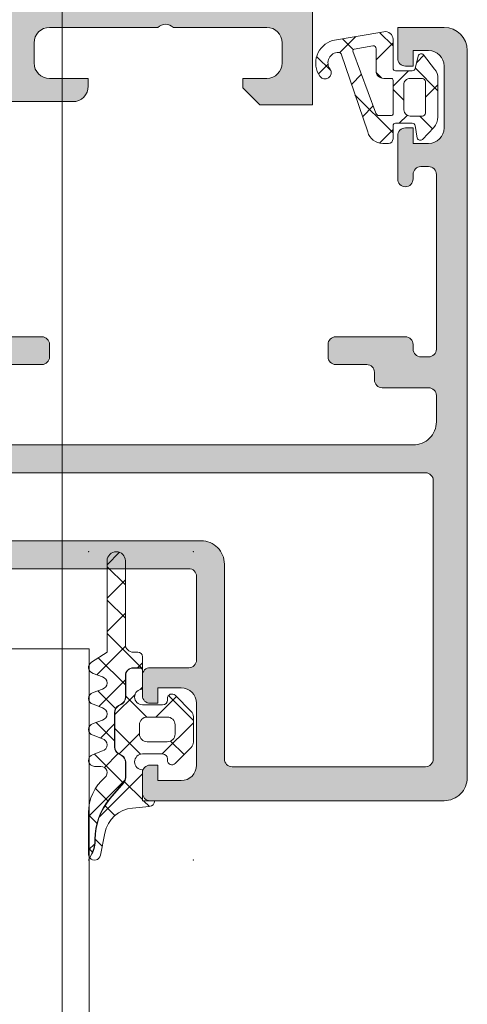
# Model space of a CAD drawing. Header units: millimetres. Extents: x 213386 to 506888, y 183055 to 450952.
# Tile 66 of 256: x 373105 to 373134, y 292496 to 292560. Entities that reach past the tile are written whole.
import ezdxf

# ---------------------------------------------------------------- set-up
doc = ezdxf.new("R2010")
doc.units = ezdxf.units.MM
doc.layers.add('FASÁDA DETAILNÍ', color=255, linetype='Continuous', lineweight=0)

msp = doc.modelspace()

# ---------------------------------------------------------------- hatches: boundary and pattern name
at = {"layer": 'FASÁDA DETAILNÍ'}
h = msp.add_hatch(color=256, dxfattribs=at)
edge = h.paths.add_edge_path()
edge.add_arc((373103.7001482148, 292577.5062539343), 0.1199999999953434, 0, 90)
edge.add_line((373103.7001482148, 292577.6262539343), (373100.9401502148, 292577.6262539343))
edge.add_arc((373100.9401502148, 292577.9262539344), 0.3000000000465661, 180.0000000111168, 270, ccw=False)
edge.add_line((373100.6401502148, 292577.9262539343), (373100.6401502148, 292578.9062282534))
edge.add_arc((373100.9401502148, 292578.9062282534), 0.3000000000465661, 90, 180, ccw=False)
edge.add_line((373100.9401502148, 292579.2062282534), (373102.8201612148, 292579.2062282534))
edge.add_arc((373103.0877045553, 292579.285095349), 0.2789255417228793, 196.4245945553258, 271.1628700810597)
edge.add_line((373103.0933652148, 292579.0062272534), (373103.5469592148, 292579.0062272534))
edge.add_arc((373103.5526276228, 292579.2850646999), 0.2788950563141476, 268.835410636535, 343.5801235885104)
edge.add_line((373103.8201482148, 292579.2062282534), (373103.8201482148, 292580.0064029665))
edge.add_arc((373104.8201482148, 292580.0064029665), 1, 90, 180, ccw=False)
edge.add_line((373104.8201482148, 292581.0064029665), (373108.3201555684, 292581.0064029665))
edge.add_arc((373108.3201357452, 292580.0063831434), 1.000019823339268, 0.001135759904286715, 89.99886424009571, ccw=False)
edge.add_line((373109.3201555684, 292580.0064029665), (373109.3201555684, 292579.5064029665))
edge.add_line((373109.3201555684, 292579.5064029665), (373106.8201555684, 292579.5064029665))
edge.add_arc((373106.8202009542, 292578.5063575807), 1.000045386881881, 90.00260029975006, 179.9973997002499)
edge.add_line((373105.8201555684, 292578.5064029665), (373105.8201555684, 292577.206384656))
edge.add_arc((373106.8202080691, 292577.2064371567), 1.000052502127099, 180.0030079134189, 269.9969920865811)
edge.add_line((373106.8201555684, 292576.206384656), (373113.8201555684, 292576.206384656))
edge.add_arc((373114.3201555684, 292576.7315064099), 0.7250881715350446, 226.403816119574, 313.596183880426)
edge.add_line((373114.8201555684, 292576.206384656), (373120.8542437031, 292576.206384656))
edge.add_arc((373120.8541912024, 292577.2064371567), 1.000052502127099, 270.0030079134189, 359.9969920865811)
edge.add_line((373121.8542437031, 292577.206384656), (373121.8542437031, 292578.5064029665))
edge.add_arc((373120.8541983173, 292578.5063575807), 1.000045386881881, 0.002600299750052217, 89.99739970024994)
edge.add_line((373120.8542437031, 292579.5064029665), (373119.3201555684, 292579.5064029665))
edge.add_line((373119.3201555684, 292579.5064029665), (373119.3201555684, 292580.10640907))
edge.add_line((373119.3201555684, 292580.10640907), (373120.4201616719, 292581.206384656))
edge.add_line((373120.4201616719, 292581.206384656), (373123.8201555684, 292581.206384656))
edge.add_line((373123.8201555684, 292581.206384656), (373123.8201555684, 292554.2064838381))
edge.add_line((373123.8201555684, 292554.2064838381), (373120.4201616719, 292554.2064838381))
edge.add_line((373120.4201616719, 292554.2064838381), (373119.3201555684, 292555.306459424))
edge.add_line((373119.3201555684, 292555.306459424), (373119.3201555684, 292555.9064655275))
edge.add_line((373119.3201555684, 292555.9064655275), (373120.8542437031, 292555.9064655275))
edge.add_arc((373120.8541983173, 292556.9065109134), 1.000045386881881, 270.00260029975, 359.99739970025)
edge.add_line((373121.8542437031, 292556.9064655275), (373121.8542437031, 292558.2064838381))
edge.add_arc((373120.8541912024, 292558.2064313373), 1.000052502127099, 0.003007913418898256, 89.9969920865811)
edge.add_line((373120.8542437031, 292559.2064838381), (373114.8201555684, 292559.2064838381))
edge.add_arc((373114.3201555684, 292558.6813620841), 0.7250881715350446, 46.40381611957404, 133.596183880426)
edge.add_line((373113.8201555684, 292559.2064838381), (373106.8201555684, 292559.2064838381))
edge.add_arc((373106.8202080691, 292558.2064313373), 1.000052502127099, 90.0030079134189, 179.9969920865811)
edge.add_line((373105.8201555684, 292558.2064838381), (373105.8201555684, 292556.9064655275))
edge.add_arc((373106.8202009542, 292556.9065109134), 1.000045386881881, 180.00260029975, 269.9973997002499)
edge.add_line((373106.8201555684, 292555.9064655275), (373109.3201555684, 292555.9064655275))
edge.add_line((373109.3201555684, 292555.9064655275), (373109.3201555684, 292555.4064655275))
edge.add_arc((373108.3201357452, 292555.4064853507), 1.000019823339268, 270.0011357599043, 359.9988642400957, ccw=False)
edge.add_line((373108.3201555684, 292554.4064655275), (373103.8201555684, 292554.4064655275))
edge.add_arc((373103.8201452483, 292554.9064552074), 0.4999896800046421, 179.9988173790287, 270.00118262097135, ccw=False)
edge.add_line((373103.3201555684, 292554.9064655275), (373103.3201555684, 292555.9064655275))
edge.add_line((373103.3201555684, 292555.9064655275), (373104.1201586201, 292555.9064655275))
edge.add_line((373104.1201586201, 292555.9064655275), (373104.1201586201, 292558.9064807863))
edge.add_arc((373103.8201509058, 292558.9064834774), 0.3000077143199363, 359.9994860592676, 450.0005139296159)
edge.add_arc((373103.5526276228, 292559.1276547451), 0.278895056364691, 16.41987642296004, 91.16458936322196)
edge.add_line((373103.5469592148, 292559.4064921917), (373103.0933652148, 292559.4064921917))
edge.add_arc((373103.0877045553, 292559.1276240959), 0.2789255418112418, 88.83712991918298, 163.5754054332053)
edge.add_line((373102.8201612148, 292559.2064911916), (373100.9401502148, 292559.2064911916))
edge.add_arc((373100.9401502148, 292559.5064911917), 0.3000000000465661, 180, 270, ccw=False)
edge.add_line((373100.6401502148, 292559.5064911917), (373100.6401502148, 292560.4864655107))
edge.add_arc((373100.9401502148, 292560.4864655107), 0.3000000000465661, 90, 180, ccw=False)
edge.add_line((373100.9401502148, 292560.7864655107), (373103.7001482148, 292560.7864655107))
edge.add_arc((373103.7001482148, 292560.9064655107), 0.1199999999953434, 270, 360)
edge.add_line((373103.8201482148, 292560.9064655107), (373103.8201482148, 292565.2064911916))
edge.add_arc((373103.3201482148, 292565.2064911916), 0.5, 0, 90)
edge.add_line((373103.3201482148, 292565.7064911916), (373102.6201482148, 292565.7064911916))
edge.add_line((373102.6201482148, 292565.7064911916), (373100.2273278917, 292564.324995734))
edge.add_arc((373100.1582679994, 292564.4446109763), 0.1381197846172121, 172.2975624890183, 300.0000000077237, ccw=False)
edge.add_arc((373104.9996192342, 292563.9969925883), 4.999999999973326, 108.70940074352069, 174.6507719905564, ccw=False)
edge.add_arc((373103.2353930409, 292569.2063597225), 0.4999999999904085, 288.7094007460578, 431.2905992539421)
edge.add_arc((373104.9996192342, 292574.4157268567), 4.999999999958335, 185.3492280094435, 251.2905992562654, ccw=False)
edge.add_arc((373100.1582679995, 292573.9681084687), 0.1381197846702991, 60.000000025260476, 187.7024375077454, ccw=False)
edge.add_line((373100.2273278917, 292574.087723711), (373102.6201482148, 292572.7062282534))
edge.add_line((373102.6201482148, 292572.7062282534), (373103.3201482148, 292572.7062282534))
edge.add_arc((373103.3201482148, 292573.2062282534), 0.5, 270, 360)
edge.add_line((373103.8201482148, 292573.2062282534), (373103.8201482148, 292577.5062539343))
edge = h.paths.add_edge_path(flags=16)
edge.add_arc((373121.7201494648, 292562.2064762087), 0.5, 270, 360)
edge.add_line((373122.2201494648, 292562.2064762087), (373122.2201494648, 292574.206384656))
edge.add_arc((373121.7201494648, 292574.206384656), 0.5, 0, 90)
edge.add_line((373121.7201494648, 292574.706384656), (373106.0201677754, 292574.706384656))
edge.add_arc((373106.0201677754, 292574.206384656), 0.5, 90, 180)
edge.add_line((373105.5201677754, 292574.206384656), (373105.5201677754, 292562.2064762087))
edge.add_arc((373106.0201677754, 292562.2064762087), 0.5, 180, 270)
edge.add_line((373106.0201677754, 292561.7064762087), (373107.5201677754, 292561.7064762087))
edge.add_line((373107.5201677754, 292561.7064762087), (373107.5201677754, 292561.2064762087))
edge.add_arc((373108.0201677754, 292561.2064762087), 0.5, 180, 270)
edge.add_line((373108.0201677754, 292560.7064762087), (373119.7201494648, 292560.7064762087))
edge.add_arc((373119.7201494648, 292561.2064762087), 0.5, 270, 360)
edge.add_line((373120.2201494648, 292561.2064762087), (373120.2201494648, 292561.7064762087))
edge.add_line((373120.2201494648, 292561.7064762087), (373121.7201494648, 292561.7064762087))
h = msp.add_hatch(color=256, dxfattribs=at)
edge = h.paths.add_edge_path(flags=16)
edge.add_ellipse((373131.1201415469, 292529.9064358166), major_axis=(-0.4999740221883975, 0), ratio=1, start_angle=179.9970229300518, end_angle=270.00297706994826, ccw=False)
edge.add_line((373131.6201155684, 292529.9064098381), (373131.6201155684, 292511.9064098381))
edge.add_ellipse((373131.1201415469, 292511.9063838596), major_axis=(-0.4999740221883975, 0), ratio=1, start_angle=89.9970229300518, end_angle=180.0029770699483, ccw=False)
edge.add_line((373131.1201155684, 292511.4064098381), (373118.6201155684, 292511.4064098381))
edge.add_ellipse((373118.6201373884, 292511.9064316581), major_axis=(-0.5000218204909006, 0), ratio=1, start_angle=0.002500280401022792, end_angle=89.99749971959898, ccw=False)
edge.add_line((373118.1201155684, 292511.9064098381), (373118.1201155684, 292524.5094608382))
edge.add_ellipse((373116.620116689, 292524.5094619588), major_axis=(-1.499998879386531, 0), ratio=1, start_angle=179.9999571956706, end_angle=270.0000428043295)
edge.add_line((373116.6201155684, 292526.0094608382), (373103.6201275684, 292526.0094608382))
edge.add_ellipse((373103.6201271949, 292526.5094604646), major_axis=(-0.4999996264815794, 0), ratio=1, start_angle=-4.280210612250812e-05, end_angle=90.00004280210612, ccw=False)
edge.add_line((373103.1201275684, 292526.5094608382), (373103.1201275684, 292529.9064098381))
edge.add_ellipse((373103.6201271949, 292529.9064102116), major_axis=(-0.4999996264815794, 0), ratio=1, start_angle=-90.00004280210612, end_angle=4.280210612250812e-05, ccw=False)
edge.add_line((373103.6201275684, 292530.4064098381), (373131.1201155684, 292530.4064098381))
edge = h.paths.add_edge_path()
edge.add_line((373132.3201275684, 292559.2064048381), (373129.3201275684, 292559.2064048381))
edge.add_line((373129.3201275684, 292559.2064048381), (373129.3201275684, 292557.2064048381))
edge.add_arc((373129.8201015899, 292557.2063788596), 0.4999740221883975, 179.9970229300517, 270.0029770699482)
edge.add_line((373129.8201275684, 292556.7064048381), (373130.3201275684, 292556.7064048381))
edge.add_line((373130.3201275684, 292556.7064048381), (373130.3201275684, 292557.7064048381))
edge.add_line((373130.3201275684, 292557.7064048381), (373131.3201275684, 292557.7064048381))
edge.add_arc((373131.3200634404, 292556.7063407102), 1.000064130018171, 0.003674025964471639, 89.99632597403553, ccw=False)
edge.add_line((373132.3201275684, 292556.7064048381), (373132.3201275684, 292552.7064048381))
edge.add_arc((373131.3200975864, 292552.7064348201), 1.000029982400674, 270.0017177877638, 359.9982822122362, ccw=False)
edge.add_line((373131.3201275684, 292551.7064048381), (373130.3201275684, 292551.7064048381))
edge.add_line((373130.3201275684, 292551.7064048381), (373130.3201275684, 292552.7064048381))
edge.add_line((373130.3201275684, 292552.7064048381), (373129.8201275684, 292552.7064048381))
edge.add_arc((373129.8201331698, 292552.2063992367), 0.5000056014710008, 90.00064187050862, 179.9993581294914)
edge.add_line((373129.3201275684, 292552.2064048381), (373129.3201275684, 292549.4064018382))
edge.add_arc((373129.8201275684, 292549.4064018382), 0.5, 180, 360)
edge.add_line((373130.3201275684, 292549.4064018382), (373130.3201275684, 292549.7064048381))
edge.add_arc((373130.8201382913, 292549.7063941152), 0.5000107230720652, 90.00122873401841, 179.9987712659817, ccw=False)
edge.add_line((373130.8201275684, 292550.2064048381), (373131.3201275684, 292550.2064048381))
edge.add_arc((373131.3200596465, 292549.7063369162), 0.5000679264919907, 0.007782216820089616, 89.99221778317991, ccw=False)
edge.add_line((373131.8201275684, 292549.7064048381), (373131.8201275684, 292538.4064098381))
edge.add_arc((373131.3201057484, 292538.4064316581), 0.5000218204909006, 270.00250028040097, 359.99749971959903, ccw=False)
edge.add_line((373131.3201275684, 292537.9064098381), (373130.8201275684, 292537.9064098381))
edge.add_arc((373130.8200648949, 292538.4063471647), 0.499937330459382, 179.992817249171, 270.007182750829, ccw=False)
edge.add_line((373130.3201275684, 292538.4064098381), (373130.3201275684, 292538.7064128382))
edge.add_arc((373129.8200647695, 292538.7063500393), 0.5000628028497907, 0.007195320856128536, 89.99280467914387)
edge.add_line((373129.8201275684, 292539.2064128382), (373125.3201275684, 292539.2064128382))
edge.add_arc((373125.3201331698, 292538.7064072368), 0.5000056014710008, 90.00064187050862, 179.9993581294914)
edge.add_line((373124.8201275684, 292538.7064128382), (373124.8201275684, 292537.9064098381))
edge.add_arc((373125.3201015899, 292537.9063838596), 0.4999740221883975, 179.9970229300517, 270.0029770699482)
edge.add_line((373125.3201275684, 292537.4064098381), (373127.3201275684, 292537.4064098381))
edge.add_arc((373127.3200596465, 292536.9063419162), 0.5000679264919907, 0.007782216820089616, 89.99221778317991, ccw=False)
edge.add_line((373127.8201275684, 292536.9064098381), (373127.8201275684, 292536.4064098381))
edge.add_arc((373128.3200648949, 292536.4063471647), 0.499937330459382, 179.9928172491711, 270.007182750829)
edge.add_line((373128.3201275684, 292535.9064098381), (373131.3201275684, 292535.9064098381))
edge.add_arc((373131.3200724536, 292535.4063547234), 0.5000551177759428, 0.006314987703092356, 89.99368501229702, ccw=False)
edge.add_line((373131.8201275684, 292535.4064098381), (373131.8201275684, 292533.7064128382))
edge.add_arc((373130.3201594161, 292533.7063809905), 1.499968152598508, -90.00121651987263, 0.0012165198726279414, ccw=False)
edge.add_line((373130.3201275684, 292532.2064128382), (373104.3201275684, 292532.2064128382))
edge.add_arc((373104.3201067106, 292532.7063919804), 0.4999791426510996, 179.9976097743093, 270.00239022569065, ccw=False)
edge.add_line((373103.8201275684, 292532.7064128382), (373103.8201275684, 292536.9064098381))
edge.add_arc((373104.3201331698, 292536.9064042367), 0.5000056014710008, 90.00064187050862, 179.9993581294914, ccw=False)
edge.add_line((373104.3201275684, 292537.4064098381), (373106.3201275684, 292537.4064098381))
edge.add_arc((373106.3201057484, 292537.9064316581), 0.5000218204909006, 270.002500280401, 359.997499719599)
edge.add_line((373106.8201275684, 292537.9064098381), (373106.8201275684, 292538.7064128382))
edge.add_arc((373106.320075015, 292538.7063602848), 0.5000525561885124, 0.006021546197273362, 89.99397845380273)
edge.add_line((373106.3201275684, 292539.2064128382), (373101.3201265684, 292539.2064128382))
edge.add_line((373101.3201265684, 292539.2064128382), (373100.5622375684, 292538.9890918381))
edge.add_arc((373100.4795462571, 292539.2774702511), 0.2999999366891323, 217.9048146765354, 286.00002423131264, ccw=False)
edge.add_arc((373100.0061264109, 292538.9088597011), 0.3000001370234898, 37.9047180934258, 89.99996991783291)
edge.add_line((373100.0061265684, 292539.2088598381), (373097.9419795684, 292539.2088578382))
edge.add_arc((373097.9419791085, 292538.8088584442), 0.399999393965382, 89.99993412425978, 201.9737695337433)
edge.add_line((373097.5710375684, 292538.6591858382), (373098.3873985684, 292536.6359568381))
edge.add_arc((373098.5728688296, 292536.7107934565), 0.1999993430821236, 201.9739078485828, 294.1410923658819)
edge.add_line((373098.6546655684, 292536.5282858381), (373101.0383505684, 292537.5966058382))
edge.add_arc((373101.1201472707, 292537.4140977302), 0.1999997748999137, -0.8199006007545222, 114.1410254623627, ccw=False)
edge.add_line((373101.3201265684, 292537.4112358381), (373101.3201275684, 292526.1071558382))
edge.add_arc((373101.1287130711, 292526.0987241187), 0.1916001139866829, -91.04445003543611, 2.5222219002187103, ccw=False)
edge.add_line((373101.1252205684, 292525.9071558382), (373100.7046365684, 292525.9071558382))
edge.add_line((373100.7046365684, 292525.9071558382), (373098.2390245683, 292527.3388908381))
edge.add_arc((373098.088212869, 292527.0795538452), 0.2999997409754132, 59.82080388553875, 164.0000282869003)
edge.add_line((373097.7998345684, 292527.1622448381), (373097.3719635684, 292525.6700838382))
edge.add_line((373097.3719635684, 292525.6700838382), (373096.8735515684, 292524.8068088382))
edge.add_arc((373097.2199618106, 292524.6068088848), 0.400000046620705, 150.0000115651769, 269.9999652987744)
edge.add_line((373097.2199615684, 292524.2068088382), (373101.3278925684, 292524.2071558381))
edge.add_line((373101.3278925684, 292524.2071558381), (373115.8199495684, 292524.2094608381))
edge.add_arc((373115.8201276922, 292523.7094609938), 0.4999998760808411, -1.7835869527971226e-05, 90.02041149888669, ccw=False)
edge.add_line((373116.3201275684, 292523.7094608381), (373116.3201275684, 292518.3064188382))
edge.add_arc((373115.8201279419, 292518.3064184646), 0.4999996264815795, -90.00004280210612, 4.280210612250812e-05, ccw=False)
edge.add_line((373115.8201275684, 292517.8064188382), (373113.3201275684, 292517.8064188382))
edge.add_arc((373113.3201271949, 292517.3064192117), 0.4999996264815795, 89.9999571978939, 180.0000428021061)
edge.add_line((373112.8201275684, 292517.3064188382), (373112.8201275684, 292516.0064158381))
edge.add_arc((373113.3201067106, 292516.0063949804), 0.4999791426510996, 179.9976097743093, 270.0023902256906)
edge.add_line((373113.3201275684, 292515.5064158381), (373113.8201275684, 292515.5064158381))
edge.add_line((373113.8201275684, 292515.5064158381), (373113.8201275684, 292516.5064158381))
edge.add_line((373113.8201275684, 292516.5064158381), (373115.3201275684, 292516.5064158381))
edge.add_arc((373115.3200958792, 292515.506384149), 1.00003168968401, 0.0018155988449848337, 89.99818440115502, ccw=False)
edge.add_line((373116.3201275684, 292515.5064158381), (373116.3201275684, 292511.5064158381))
edge.add_arc((373115.3200583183, 292511.5064850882), 1.000069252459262, 270.00396746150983, 359.99603253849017, ccw=False)
edge.add_line((373115.3201275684, 292510.5064158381), (373113.8201275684, 292510.5064158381))
edge.add_line((373113.8201275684, 292510.5064158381), (373113.8201275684, 292511.5064158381))
edge.add_line((373113.8201275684, 292511.5064158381), (373113.3201275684, 292511.5064158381))
edge.add_arc((373113.3201015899, 292511.0064418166), 0.4999740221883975, 89.99702293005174, 180.0029770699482)
edge.add_line((373112.8201275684, 292511.0064158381), (373112.8201275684, 292509.7064128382))
edge.add_arc((373113.3201331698, 292509.7064184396), 0.5000056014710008, 180.0006418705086, 269.9993581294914)
edge.add_line((373113.3201275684, 292509.2064128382), (373132.3201275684, 292509.2064128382))
edge.add_arc((373132.3201568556, 292510.706383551), 1.49997071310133, 269.9988812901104, 360.0011187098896)
edge.add_line((373133.8201275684, 292510.7064128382), (373133.8201275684, 292557.7064048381))
edge.add_arc((373132.3200672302, 292557.7063445), 1.500060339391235, 0.002304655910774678, 89.99769534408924)
h = msp.add_hatch(dxfattribs=at)
h.set_pattern_fill('ANSI37', color=256, scale=0.625, angle=-1.272221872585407e-14, style=0)
h.set_pattern_definition([(44.99999999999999, (373130.3201555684, 292556.7063848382), (-1.403165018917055, 1.403165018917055), []), (135, (373130.3201555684, 292556.7063848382), (-1.403165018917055, -1.403165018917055), [])])
edge = h.paths.add_edge_path(flags=16)
edge.add_ellipse((373128.4179424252, 292556.4041698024), major_axis=(-0.4977897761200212, 0), ratio=1, start_angle=-0.2547220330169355, end_angle=90.1925797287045)
edge.add_line((373128.4196155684, 292555.9063828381), (373128.9201345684, 292555.9063828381))
edge.add_ellipse((373128.9201488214, 292555.806399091), major_axis=(-0.0999837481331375, 0), ratio=1, start_angle=179.99125933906, end_angle=270.0081677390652, ccw=False)
edge.add_line((373129.0201325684, 292555.8063838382), (373129.0201365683, 292553.6059538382))
edge.add_ellipse((373128.9201319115, 292553.605956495), major_axis=(-0.1000046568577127, 0), ratio=1, start_angle=90.0015221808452, end_angle=179.9984778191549, ccw=False)
edge.add_line((373128.9201345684, 292553.5059518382), (373128.1081925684, 292553.5059518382))
edge.add_ellipse((373128.1082010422, 292553.7059584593), major_axis=(-0.2000066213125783, 0), ratio=1, start_angle=15.688615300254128, end_angle=89.99757251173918, ccw=False)
edge.add_line((373127.9156455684, 292553.6518748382), (373126.4283205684, 292557.6700158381))
edge.add_ellipse((373126.5221020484, 292557.7047293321), major_axis=(-0.09999996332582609, 0), ratio=1, start_angle=-79.67771582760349, end_angle=20.312182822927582, ccw=False)
edge.add_line((373126.5041835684, 292557.8031108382), (373127.7136525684, 292558.0233938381))
edge.add_ellipse((373127.7201612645, 292557.8235034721), major_axis=(-0.1999963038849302, 0), ratio=1, start_angle=179.998958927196, end_angle=271.8649678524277, ccw=False)
edge.add_line((373127.9201575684, 292557.8234998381), (373127.9201575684, 292556.4063828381))
edge = h.paths.add_edge_path(flags=16)
edge.add_ellipse((373130.9201464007, 292555.7063816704), major_axis=(-0.2000001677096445, 0), ratio=1, start_angle=179.9997615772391, end_angle=270.00023843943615, ccw=False)
edge.add_line((373131.1201465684, 292555.7063808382), (373131.1201425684, 292553.6719238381))
edge.add_ellipse((373130.9201472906, 292553.671919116), major_axis=(-0.1999952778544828, 0), ratio=1, start_angle=89.99950661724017, end_angle=180.0013528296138, ccw=False)
edge.add_line((373130.9201455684, 292553.4719238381), (373130.1201355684, 292553.4719238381))
edge.add_ellipse((373130.1201443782, 292553.8719346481), major_axis=(-0.4000108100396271, 0), ratio=1, start_angle=0.001978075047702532, end_angle=89.99873812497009, ccw=False)
edge.add_line((373129.7201335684, 292553.8719208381), (373129.7201335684, 292555.5063838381))
edge.add_ellipse((373130.1201284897, 292555.5063869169), major_axis=(-0.399994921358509, 0), ratio=1, start_angle=-90.00101395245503, end_angle=0.00044099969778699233, ccw=False)
edge.add_line((373130.1201355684, 292555.9063818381), (373130.9201455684, 292555.9063818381))
edge = h.paths.add_edge_path()
edge.add_arc((373130.843594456, 292557.3063737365), 0.2000083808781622, 40.00231578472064, 164.9984805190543)
edge.add_line((373130.6504025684, 292557.3581448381), (373130.4598685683, 292556.5546198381))
edge.add_arc((373130.2666749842, 292556.6063962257), 0.2000113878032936, 270.0027454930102, 344.997143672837, ccw=False)
edge.add_line((373130.2666845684, 292556.4063848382), (373129.1701345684, 292556.4063848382))
edge.add_arc((373129.1701242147, 292556.5563724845), 0.149987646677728, 179.9960448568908, 270.0039551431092, ccw=False)
edge.add_line((373129.0201365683, 292556.5563828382), (373129.0201445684, 292558.4392538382))
edge.add_arc((373128.5201446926, 292558.4392557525), 0.4999998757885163, 359.9997806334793, 459.9335722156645)
edge.add_line((373128.4338915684, 292558.9317598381), (373125.1141655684, 292558.3503708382))
edge.add_arc((373125.5202399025, 292556.9063853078), 1.499996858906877, 105.7069244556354, 215.0875539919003)
edge.add_arc((373124.6201370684, 292556.2740783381), 0.3999981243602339, 215.0880041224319, 395.088004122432)
edge.add_arc((373125.5014367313, 292556.9085999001), 0.6860034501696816, 90.48435837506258, 216.1411855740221, ccw=False)
edge.add_arc((373125.5152569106, 292557.4454762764), 0.1503878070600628, 19.01615099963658, 97.49607827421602, ccw=False)
edge.add_line((373125.6574375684, 292557.4944778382), (373127.3851195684, 292552.4482518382))
edge.add_arc((373128.35121158, 292552.7063729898), 0.9999801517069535, 194.9589109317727, 270.0005723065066)
edge.add_line((373128.3512215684, 292551.7063928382), (373128.7201265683, 292551.7063808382))
edge.add_arc((373128.720105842, 292552.0064005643), 0.300019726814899, 270.0039581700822, 359.9968057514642)
edge.add_line((373129.0201255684, 292552.0063838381), (373129.0201255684, 292552.8563988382))
edge.add_arc((373129.1701096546, 292552.8564117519), 0.1499840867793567, 89.99506677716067, 180.0049332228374, ccw=False)
edge.add_line((373129.1701225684, 292553.0063958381), (373130.2666845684, 292553.0063848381))
edge.add_arc((373130.2666754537, 292552.8063702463), 0.2000145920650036, 15.002374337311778, 89.9973890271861, ccw=False)
edge.add_line((373130.4598725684, 292552.8581458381), (373130.5889665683, 292552.0547738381))
edge.add_arc((373130.7821424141, 292552.1064982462), 0.1999808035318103, 194.98978709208, 315.0074444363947)
edge.add_line((373130.9235685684, 292551.9651088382), (373131.6500875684, 292552.7409788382))
edge.add_arc((373130.9201459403, 292553.4244892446), 1.000000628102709, 316.8814623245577, 360.0000340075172)
edge.add_line((373131.9201465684, 292553.4244898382), (373131.9201465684, 292555.9031228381))
edge.add_arc((373130.920143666, 292555.9031217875), 1.00000290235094, 6.019753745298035e-05, 37.8277930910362)
edge.add_line((373131.7100035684, 292556.5164138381), (373130.9968045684, 292557.4349428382))
h = msp.add_hatch(dxfattribs=at)
h.set_pattern_fill('ANSI37', color=256, scale=0.48, angle=90, style=0)
h.set_pattern_definition([(135, (397960.6382589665, 280090.695798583), (-1.077630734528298, -1.077630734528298), []), (225, (397960.6382589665, 280090.695798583), (1.077630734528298, -1.077630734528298), [])])
edge = h.paths.add_edge_path()
edge.add_line((373110.23673911, 292516.4205712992), (373109.6296815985, 292516.1933124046))
edge.add_arc((373109.7301568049, 292515.8164762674), 0.3900009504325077, 104.9293687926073, 255.070631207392)
edge.add_line((373109.6296815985, 292515.4396401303), (373110.23673911, 292515.2123812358))
edge.add_arc((373110.1301556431, 292514.8164762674), 0.4100009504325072, 285.0676336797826, 434.9323663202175, ccw=False)
edge.add_line((373110.23673911, 292514.4205712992), (373109.6296815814, 292514.1933123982))
edge.add_arc((373109.730155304, 292513.8164762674), 0.390000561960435, 104.9291583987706, 255.0708416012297)
edge.add_line((373109.6296815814, 292513.4396401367), (373110.236739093, 292513.2123812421))
edge.add_arc((373110.130157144, 292512.8164762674), 0.4100005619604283, 285.06742474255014, 434.9325713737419, ccw=False)
edge.add_line((373110.2367390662, 292512.4205712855), (373109.6296815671, 292512.1933162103))
edge.add_arc((373109.7301688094, 292511.8164335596), 0.3900489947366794, 104.9293168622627, 269.9999999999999)
edge.add_line((373109.7301688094, 292511.4263845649), (373110.1301579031, 292511.4263845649))
edge.add_arc((373110.1301579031, 292511.0163840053), 0.4100005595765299, 310.3199356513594, 449.99999999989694, ccw=False)
edge.add_arc((373112.3301277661, 292508.4240977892), 2.989972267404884, 130.3199378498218, 180.0013304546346)
edge.add_line((373109.3401554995, 292508.4240283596), (373109.3401558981, 292505.7522367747))
edge.add_arc((373109.7301558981, 292505.7516791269), 0.3900003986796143, 179.9180747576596, 215.6405699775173)
edge.add_line((373109.4132071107, 292505.5244264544), (373109.5428588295, 292505.7827177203))
edge.add_arc((373107.7643448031, 292506.6754594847), 1.990000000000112, 333.345208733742, 360.6188691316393)
edge.add_arc((373113.7677273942, 292506.7403063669), 4.013732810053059, 139.3588191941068, 180.618869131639, ccw=False)
edge.add_line((373110.7220933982, 292509.3545298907), (373111.6029602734, 292510.3807612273))
edge.add_arc((373111.2342323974, 292510.6972592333), 0.4859333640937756, 319.3588191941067, 359.9999999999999)
edge.add_line((373111.7201657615, 292510.6972592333), (373111.7201657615, 292511.6948566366))
edge.add_arc((373111.2301657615, 292511.6948566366), 0.4900000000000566, 360.0000000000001, 420.0000000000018)
edge.add_line((373111.4751657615, 292512.1192090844), (373111.2751657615, 292512.2346791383))
edge.add_arc((373111.5301657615, 292512.6763520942), 0.5099999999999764, 179.9999999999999, 240.00000000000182, ccw=False)
edge.add_line((373111.0201657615, 292512.6763520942), (373111.0201657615, 292514.9133619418))
edge.add_arc((373111.5301657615, 292514.9133619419), 0.5100000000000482, 120.00000000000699, 179.9999999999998, ccw=False)
edge.add_line((373111.2751657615, 292515.3550348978), (373111.4751657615, 292515.4705049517))
edge.add_arc((373111.2301657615, 292515.8948573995), 0.4899999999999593, 300.000000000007, 359.9999999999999)
edge.add_line((373111.7201657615, 292515.8948573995), (373111.7201657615, 292517.2948551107))
edge.add_arc((373112.2301657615, 292517.2948551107), 0.509999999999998, 89.99999999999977, 180, ccw=False)
edge.add_line((373112.2301657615, 292517.8048551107), (373112.8201660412, 292517.8048551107))
edge.add_line((373112.8201660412, 292517.8048551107), (373112.8201650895, 292518.5164766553))
edge.add_arc((373112.5301650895, 292518.5164762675), 0.2900000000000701, 360.0000766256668, 450.0000000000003)
edge.add_line((373112.5301650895, 292518.8064762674), (373112.2301799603, 292518.806476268))
edge.add_arc((373112.2299984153, 292519.316298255), 0.5098220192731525, 179.975713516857, 270.02040272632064, ccw=False)
edge.add_line((373111.7201764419, 292519.3165143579), (373111.7201459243, 292524.716477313))
edge.add_arc((373111.1301474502, 292524.7164739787), 0.5899984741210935, 360.0003238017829, 540.0000000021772)
edge.add_line((373110.540148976, 292524.7164739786), (373110.540148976, 292518.8110657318))
edge.add_line((373110.540148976, 292518.8110657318), (373109.5353946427, 292518.1543621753))
edge.add_arc((373109.7301552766, 292517.81647444), 0.3899997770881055, 119.9594211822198, 255.0702409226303)
edge.add_line((373109.6296778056, 292517.4396401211), (373110.2367391, 292517.2123812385))
edge.add_arc((373110.1301556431, 292516.8164762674), 0.4100009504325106, 285.0676336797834, 434.93236777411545, ccw=False)
h = msp.add_hatch(dxfattribs=at)
h.set_pattern_fill('ANSI37', color=256, scale=0.625, angle=90, style=0)
h.set_pattern_definition([(135, (397960.6382589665, 280090.695798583), (-1.403165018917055, -1.403165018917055), []), (225, (397960.6382589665, 280090.695798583), (1.403165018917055, -1.403165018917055), [])])
edge = h.paths.add_edge_path()
edge.add_arc((373114.7301489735, 292515.8163368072), 0.2900050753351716, 404.9975633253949, 539.9994892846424)
edge.add_line((373114.4401438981, 292515.8163393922), (373114.4401438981, 292515.7163451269))
edge.add_arc((373114.1301438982, 292515.7163451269), 0.3099999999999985, 269.9999999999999, 360.0000000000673, ccw=False)
edge.add_line((373114.1301438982, 292515.4063451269), (373112.8301678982, 292515.4063451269))
edge.add_arc((373112.8301678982, 292515.9163451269), 0.5100000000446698, 91.12352014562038, 270.00000000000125, ccw=False)
edge.add_line((373112.8201678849, 292516.4262470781), (373112.820166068, 292517.7848551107))
edge.add_line((373112.8201660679, 292517.7848551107), (373112.2301657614, 292517.7848551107))
edge.add_arc((373112.2301657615, 292517.2948551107), 0.4900000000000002, 90.00000000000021, 180)
edge.add_line((373111.7401657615, 292517.2948551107), (373111.7401657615, 292515.8948573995))
edge.add_arc((373111.2301657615, 292515.8948573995), 0.5099999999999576, 300.00000000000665, 360.0000000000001, ccw=False)
edge.add_line((373111.4851657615, 292515.4531844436), (373111.2851657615, 292515.3377143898))
edge.add_arc((373111.5301657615, 292514.9133619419), 0.4900000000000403, 120.0000000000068, 180.0000000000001)
edge.add_line((373111.0401657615, 292514.9133619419), (373111.0401657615, 292512.6763520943))
edge.add_arc((373111.5301657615, 292512.6763520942), 0.4899999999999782, 180.0000000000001, 240.0000000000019)
edge.add_line((373111.2851657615, 292512.2519996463), (373111.4851657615, 292512.1365295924))
edge.add_arc((373111.2301657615, 292511.6948566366), 0.5100000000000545, 359.99999999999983, 420.00000000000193, ccw=False)
edge.add_line((373111.7401657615, 292511.6948566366), (373111.7401657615, 292510.6972592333))
edge.add_arc((373111.2342323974, 292510.6972592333), 0.5059333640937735, 319.3588191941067, 359.99999999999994, ccw=False)
edge.add_line((373111.6181363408, 292510.3677348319), (373110.7372694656, 292509.3415034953))
edge.add_arc((373113.7677273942, 292506.7403063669), 3.993732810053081, 139.3588191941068, 180.618869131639)
edge.add_arc((373107.7643448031, 292506.6754594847), 2.010000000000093, 333.3452087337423, 360.6188691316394, ccw=False)
edge.add_line((373109.5607333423, 292505.7737454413), (373109.426692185, 292505.506709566))
edge.add_arc((373109.7301558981, 292505.7516791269), 0.3900003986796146, 218.9120293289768, 348.9894375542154)
edge.add_line((373110.1129771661, 292505.6771929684), (373110.3925787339, 292507.1152838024))
edge.add_arc((373112.3656326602, 292506.7316717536), 2.010000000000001, 94.99524938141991, 168.9975035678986, ccw=False)
edge.add_line((373112.1906156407, 292508.7340376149), (373113.2635754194, 292508.8278197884))
edge.add_arc((373113.2301541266, 292509.2163868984), 0.3900017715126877, 274.9160046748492, 358.5301263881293)
edge.add_line((373113.6200275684, 292509.2063828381), (373112.820156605, 292509.2063828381))
edge.add_line((373112.8201566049, 292509.2063828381), (373112.8201678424, 292511.2064621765))
edge.add_arc((373112.8301678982, 292511.7163641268), 0.5100000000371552, 90, 268.87647509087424, ccw=False)
edge.add_line((373112.8301678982, 292512.2263641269), (373114.1301438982, 292512.2263641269))
edge.add_arc((373114.1301438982, 292511.9163641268), 0.3100000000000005, 359.99999999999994, 450, ccw=False)
edge.add_line((373114.4401438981, 292511.9163641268), (373114.4401438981, 292511.8163391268))
edge.add_arc((373114.7301592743, 292511.8163673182), 0.2900153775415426, 180.0055695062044, 314.9966855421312)
edge.add_line((373114.9352192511, 292511.6112836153), (373115.9765162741, 292512.651848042))
edge.add_arc((373115.6301558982, 292512.9984522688), 0.4900000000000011, 314.9798378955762, 359.9999999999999)
edge.add_line((373116.1201558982, 292512.9984522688), (373116.1201558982, 292514.6345007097))
edge.add_arc((373115.6301558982, 292514.6345007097), 0.4899999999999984, 360.0000000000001, 405.0276992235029)
edge.add_line((373115.9764706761, 292514.9811504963), (373114.9352222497, 292516.0213926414))
edge = h.paths.add_edge_path()
edge.add_arc((373113.130134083, 292514.116367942), 0.4999901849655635, 89.99999999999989, 179.9999999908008, ccw=False)
edge.add_line((373113.130134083, 292514.616358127), (373114.4301438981, 292514.6163581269))
edge.add_arc((373114.4301625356, 292514.1163767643), 0.4999813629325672, -0.0021357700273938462, 90.0021357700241, ccw=False)
edge.add_line((373114.9301438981, 292514.1163581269), (373114.9301438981, 292513.5163511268))
edge.add_arc((373114.4301625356, 292513.5163324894), 0.4999813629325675, 269.997864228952, 360.002135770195, ccw=False)
edge.add_line((373114.4301438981, 292513.0163511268), (373113.130134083, 292513.0163511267))
edge.add_arc((373113.130134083, 292513.5163413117), 0.4999901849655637, 180, 270, ccw=False)
edge.add_line((373112.6301438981, 292513.5163413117), (373112.6301438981, 292514.1163679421))

# ---------------------------------------------------------------- linework, layer by layer
for p, q in [((373107.6382437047, 307967.1544280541), (373107.6382437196, 288952.6545279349)), ((373107.638247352, 293717.1544282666), (373107.6382453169, 292519.031885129))]:
    msp.add_line(p, q, dxfattribs=at)
for points in [[(373123.8201555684, 292581.206384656), (373123.8201555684, 292554.2064838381), (373120.4201616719, 292554.2064838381), (373119.3201555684, 292555.306459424), (373119.3201555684, 292555.9064655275), (373120.8542437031, 292555.9064655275, 0.4141869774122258), (373121.8542437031, 292556.9064655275), (373121.8542437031, 292558.2064838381, 0.4141828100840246), (373120.8542437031, 292559.2064838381), (373114.8201555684, 292559.2064838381, 0.3999328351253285), (373113.8201555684, 292559.2064838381), (373106.8201555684, 292559.2064838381, 0.4141828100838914), (373105.8201555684, 292558.2064838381), (373105.8201555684, 292556.9064655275, 0.4141869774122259), (373106.8201555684, 292555.9064655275), (373109.3201555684, 292555.9064655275), (373109.3201555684, 292555.4064655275, -0.4142019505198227), (373108.3201555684, 292554.4064655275), (373103.8201555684, 292554.4064655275, -0.414225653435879)], [(373101.3278925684, 292524.2071558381), (373115.8199495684, 292524.2094608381), (373115.8199495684, 292524.2094608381, -0.414318), (373116.3201275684, 292523.7094608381), (373116.3201275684, 292518.3064188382), (373116.3201275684, 292518.3064188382, -0.414214), (373115.8201275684, 292517.8064188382), (373113.3201275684, 292517.8064188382), (373113.3201275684, 292517.8064188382, 0.414214), (373112.8201275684, 292517.3064188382), (373112.8201275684, 292516.0064158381), (373112.8201275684, 292516.0064158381, 0.414238), (373113.3201275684, 292515.5064158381), (373113.8201275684, 292515.5064158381), (373113.8201275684, 292516.5064158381), (373115.3201275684, 292516.5064158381), (373115.3201275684, 292516.5064158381, -0.414195), (373116.3201275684, 292515.5064158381), (373116.3201275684, 292511.5064158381), (373116.3201275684, 292511.5064158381, -0.414173), (373115.3201275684, 292510.5064158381), (373113.8201275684, 292510.5064158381), (373113.8201275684, 292511.5064158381), (373113.3201275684, 292511.5064158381), (373113.3201275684, 292511.5064158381, 0.414244), (373112.8201275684, 292511.0064158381), (373112.8201275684, 292509.7064128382), (373112.8201275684, 292509.7064128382, 0.414207), (373113.3201275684, 292509.2064128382), (373132.3201275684, 292509.2064128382), (373132.3201275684, 292509.2064128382, 0.414225), (373133.8201275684, 292510.7064128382), (373133.8201275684, 292557.7064048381), (373133.8201275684, 292557.7064048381, 0.41419), (373132.3201275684, 292559.2064048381), (373132.3201275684, 292559.2064048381), (373129.3201275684, 292559.2064048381), (373129.3201275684, 292557.2064048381), (373129.3201275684, 292557.2064048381, 0.414244), (373129.8201275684, 292556.7064048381), (373130.3201275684, 292556.7064048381), (373130.3201275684, 292557.7064048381), (373131.3201275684, 292557.7064048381), (373131.3201275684, 292557.7064048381, -0.414176), (373132.3201275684, 292556.7064048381), (373132.3201275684, 292552.7064048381), (373132.3201275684, 292552.7064048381, -0.414196), (373131.3201275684, 292551.7064048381), (373130.3201275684, 292551.7064048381), (373130.3201275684, 292552.7064048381), (373129.8201275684, 292552.7064048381), (373129.8201275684, 292552.7064048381, 0.414207), (373129.3201275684, 292552.2064048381), (373129.3201275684, 292549.4064018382), (373129.3201275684, 292549.4064018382, 1), (373130.3201275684, 292549.4064018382), (373130.3201275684, 292549.7064048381), (373130.3201275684, 292549.7064048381, -0.414201), (373130.8201275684, 292550.2064048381), (373131.3201275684, 292550.2064048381), (373131.3201275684, 292550.2064048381, -0.414134), (373131.8201275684, 292549.7064048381), (373131.8201275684, 292538.4064098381), (373131.8201275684, 292538.4064098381, -0.414188), (373131.3201275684, 292537.9064098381), (373130.8201275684, 292537.9064098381), (373130.8201275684, 292537.9064098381, -0.414287), (373130.3201275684, 292538.4064098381), (373130.3201275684, 292538.7064128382), (373130.3201275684, 292538.7064128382, 0.41414), (373129.8201275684, 292539.2064128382), (373125.3201275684, 292539.2064128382), (373125.3201275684, 292539.2064128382, 0.414207), (373124.8201275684, 292538.7064128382), (373124.8201275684, 292537.9064098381), (373124.8201275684, 292537.9064098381, 0.414244), (373125.3201275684, 292537.4064098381), (373127.3201275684, 292537.4064098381), (373127.3201275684, 292537.4064098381, -0.414134), (373127.8201275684, 292536.9064098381), (373127.8201275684, 292536.4064098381), (373127.8201275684, 292536.4064098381, 0.414287), (373128.3201275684, 292535.9064098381), (373131.3201275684, 292535.9064098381), (373131.3201275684, 292535.9064098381, -0.414149), (373131.8201275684, 292535.4064098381), (373131.8201275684, 292533.7064128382), (373131.8201275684, 292533.7064128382, -0.414226), (373130.3201275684, 292532.2064128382), (373104.3201275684, 292532.2064128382)], [(373104.3201275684, 292537.4064098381), (373106.3201275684, 292537.4064098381), (373106.3201275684, 292537.4064098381, 0.414188), (373106.8201275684, 292537.9064098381), (373106.8201275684, 292538.7064128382), (373106.8201275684, 292538.7064128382, 0.414152), (373106.3201275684, 292539.2064128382), (373101.3201265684, 292539.2064128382)]]:
    msp.add_lwpolyline(points, format="xyb", dxfattribs=at)
msp.add_lwpolyline([(373130.9968045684, 292557.4349428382, 0.606792), (373130.6504025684, 292557.3581448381), (373130.4598685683, 292556.5546198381), (373130.4598685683, 292556.5546198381, -0.339427), (373130.2666845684, 292556.4063848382), (373129.1701345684, 292556.4063848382), (373129.1701345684, 292556.4063848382, -0.414254), (373129.0201365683, 292556.5563828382), (373129.0201445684, 292558.4392538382), (373129.0201445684, 292558.4392538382, 0.465956), (373128.4338915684, 292558.9317598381), (373125.1141655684, 292558.3503708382), (373125.1141655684, 292558.3503708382, 0.517137), (373124.2928305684, 292556.0441458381, 1), (373124.9474435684, 292556.5040108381, -0.610743), (373125.4956375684, 292557.5945788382, -0.356477), (373125.6574375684, 292557.4944778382), (373127.3851195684, 292552.4482518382), (373127.3851195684, 292552.4482518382, 0.339657), (373128.3512215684, 292551.7063928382), (373128.7201265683, 292551.7063808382), (373128.7201265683, 292551.7063808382, 0.414177), (373129.0201255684, 292552.0063838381), (373129.0201255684, 292552.8563988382), (373129.0201255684, 292552.8563988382, -0.414264), (373129.1701225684, 292553.0063958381), (373130.2666845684, 292553.0063848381), (373130.2666845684, 292553.0063848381, -0.33943), (373130.4598725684, 292552.8581458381), (373130.5889665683, 292552.0547738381), (373130.5889665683, 292552.0547738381, 0.577453), (373130.9235685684, 292551.9651088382), (373131.6500875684, 292552.7409788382), (373131.6500875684, 292552.7409788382, 0.190392), (373131.9201465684, 292553.4244898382), (373131.9201465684, 292555.9031228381), (373131.9201465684, 292555.9031228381, 0.16657), (373131.7100035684, 292556.5164138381), (373130.9968045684, 292557.4349428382)], format="xyb", close=True, dxfattribs=at)
at = {"layer": 'FASÁDA DETAILNÍ', "extrusion": (0, 0, -1)}
for points in [[(-373127.9201575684, 292556.4063828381, -0.416502), (-373128.4196155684, 292555.9063828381), (-373128.9201345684, 292555.9063828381), (-373128.9201345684, 292555.9063828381, 0.4143), (-373129.0201325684, 292555.8063838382), (-373129.0201365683, 292553.6059538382), (-373129.0201365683, 292553.6059538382, 0.414198), (-373128.9201345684, 292553.5059518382), (-373128.1081925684, 292553.5059518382), (-373128.1081925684, 292553.5059518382, 0.336095), (-373127.9156455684, 292553.6518748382), (-373126.4283205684, 292557.6700158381), (-373126.4283205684, 292557.6700158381, 0.466254), (-373126.5041835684, 292557.8031108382), (-373127.7136525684, 292558.0233938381), (-373127.7136525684, 292558.0233938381, 0.423785), (-373127.9201575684, 292557.8234998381), (-373127.9201575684, 292556.4063828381)], [(-373130.9201455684, 292555.9063818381, 0.414216), (-373131.1201465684, 292555.7063808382), (-373131.1201425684, 292553.6719238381), (-373131.1201425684, 292553.6719238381, 0.414223), (-373130.9201455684, 292553.4719238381), (-373130.1201355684, 292553.4719238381), (-373130.1201355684, 292553.4719238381, 0.414197), (-373129.7201335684, 292553.8719208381), (-373129.7201335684, 292555.5063838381), (-373129.7201335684, 292555.5063838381, 0.414221), (-373130.1201355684, 292555.9063818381), (-373130.9201455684, 292555.9063818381)], [(-373131.1201155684, 292530.4064098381, 0.414244), (-373131.6201155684, 292529.9064098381), (-373131.6201155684, 292511.9064098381), (-373131.6201155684, 292511.9064098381, 0.414244), (-373131.1201155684, 292511.4064098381), (-373118.6201155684, 292511.4064098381), (-373118.6201155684, 292511.4064098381, 0.414188), (-373118.1201155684, 292511.9064098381), (-373118.1201155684, 292524.5094608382), (-373118.1201155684, 292524.5094608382, -0.414214), (-373116.6201155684, 292526.0094608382), (-373103.6201275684, 292526.0094608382), (-373103.6201275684, 292526.0094608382, 0.414214), (-373103.1201275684, 292526.5094608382), (-373103.1201275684, 292529.9064098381), (-373103.1201275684, 292529.9064098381, 0.414214), (-373103.6201275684, 292530.4064098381), (-373131.1201155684, 292530.4064098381)]]:
    msp.add_lwpolyline(points, format="xyb", close=True, dxfattribs=at)
at = {"layer": 'FASÁDA DETAILNÍ', "color": 7}
for points in [[(373110.23673911, 292516.4205712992), (373109.6296815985, 292516.1933124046, 0.7683067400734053), (373109.6296815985, 292515.4396401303), (373110.23673911, 292515.2123812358, -0.7663896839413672), (373110.23673911, 292514.4205712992), (373109.6296815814, 292514.1933123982, 0.7683096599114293), (373109.6296815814, 292513.4396401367), (373110.2367390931, 292513.2123812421, -0.766392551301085), (373110.2367390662, 292512.4205712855), (373109.6296815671, 292512.1933162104, 0.8775222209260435), (373109.7301688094, 292511.4263845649), (373110.1301579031, 292511.4263845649, -0.6981291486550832), (373110.3954508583, 292510.7037818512, 0.2202365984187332), (373109.3401554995, 292508.4240283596), (373109.3401558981, 292505.7522367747, 0.1571434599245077), (373109.4132071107, 292505.5244264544), (373109.5428588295, 292505.7827177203, 0.1195687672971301), (373109.7542287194, 292506.6969536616, -0.1820014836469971), (373110.7220933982, 292509.3545298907), (373111.6029602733, 292510.3807612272, 0.1792130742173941), (373111.7201657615, 292510.6972592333), (373111.7201657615, 292511.6948566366, 0.2679491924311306), (373111.4751657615, 292512.1192090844), (373111.2751657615, 292512.2346791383, -0.2679491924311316), (373111.0201657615, 292512.6763520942), (373111.0201657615, 292514.9133619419, -0.2679491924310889), (373111.2751657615, 292515.3550348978), (373111.4751657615, 292515.4705049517, 0.2679491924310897), (373111.7201657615, 292515.8948573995), (373111.7201657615, 292517.2948551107, -0.4142135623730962), (373112.2301657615, 292517.8048551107), (373112.8201660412, 292517.8048551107), (373112.8201650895, 292518.5164766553, 0.4142131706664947), (373112.5301650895, 292518.8064762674), (373112.2301799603, 292518.8064762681, -0.414442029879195), (373111.7201764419, 292519.3165143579), (373111.7201459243, 292524.716477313, 0.999997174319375), (373110.540148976, 292524.7164739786), (373110.540148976, 292518.8110657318), (373109.5353946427, 292518.1543621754, 0.6688782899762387), (373109.6296778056, 292517.4396401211), (373110.2367390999, 292517.2123812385, -0.7663896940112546), (373110.23673911, 292516.4205712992)], [(373114.9352222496, 292516.0213926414, 0.6681907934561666), (373114.4401438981, 292515.8163393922), (373114.4401438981, 292515.7163451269, -0.41421356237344), (373114.1301438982, 292515.4063451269), (373112.8301678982, 292515.4063451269, -0.9902431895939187), (373112.8201678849, 292516.4262470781), (373112.8201660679, 292517.7848551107), (373112.2301657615, 292517.7848551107, 0.4142135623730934), (373111.7401657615, 292517.2948551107), (373111.7401657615, 292515.8948573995, -0.267949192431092), (373111.4851657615, 292515.4531844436), (373111.2851657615, 292515.3377143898, 0.2679491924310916), (373111.0401657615, 292514.9133619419), (373111.0401657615, 292512.6763520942, 0.267949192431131), (373111.2851657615, 292512.2519996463), (373111.4851657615, 292512.1365295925, -0.2679491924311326), (373111.7401657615, 292511.6948566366), (373111.7401657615, 292510.6972592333, -0.1792130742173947), (373111.6181363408, 292510.3677348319), (373110.7372694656, 292509.3415034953, 0.1820014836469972), (373109.7742275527, 292506.6971696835, -0.1195687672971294), (373109.5607333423, 292505.7737454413), (373109.426692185, 292505.506709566, 0.6375452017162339), (373110.1129771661, 292505.6771929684), (373110.3925787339, 292507.1152838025, -0.3346062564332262), (373112.1906156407, 292508.7340376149), (373113.2635754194, 292508.8278197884, 0.381933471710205), (373113.6200275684, 292509.2063828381), (373112.8201566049, 292509.2063828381), (373112.8201678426, 292511.2064621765, -0.9902431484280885), (373112.8301678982, 292512.2263641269), (373114.1301438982, 292512.2263641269, -0.414213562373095), (373114.4401438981, 292511.9163641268), (373114.4401438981, 292511.8163391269, 0.6681225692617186), (373114.9352192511, 292511.6112836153), (373115.976516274, 292512.651848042, 0.1990038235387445), (373116.1201558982, 292512.9984522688), (373116.1201558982, 292514.6345007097, 0.199038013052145), (373115.9764706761, 292514.9811504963), (373114.9352222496, 292516.0213926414)], [(373112.6301438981, 292514.1163679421, -0.4142135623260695), (373113.130134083, 292514.616358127), (373114.4301438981, 292514.6163581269, -0.4142353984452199), (373114.9301438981, 292514.1163581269), (373114.9301438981, 292513.5163511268, -0.4142353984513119), (373114.4301438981, 292513.0163511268), (373113.130134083, 292513.0163511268, -0.4142135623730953), (373112.6301438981, 292513.5163413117), (373112.6301438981, 292514.1163679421)]]:
    msp.add_lwpolyline(points, format="xyb", close=True, dxfattribs=at)
at = {"layer": 'FASÁDA DETAILNÍ'}
msp.add_lwpolyline([(373065.3842437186, 292131.3411082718), (373065.3842437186, 292519.031885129), (373109.3842437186, 292519.031885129), (373109.3842437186, 292131.3411082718), (373109.3842437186, 292050.3702294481), (373065.3842437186, 292050.3702294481)], close=True, dxfattribs=at)
for p in [(373109.3401558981, 292525.3063851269), (373116.1201558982, 292525.3063851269), (373109.3401558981, 292505.3763851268), (373116.1201558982, 292505.3763851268)]:
    msp.add_point(p, dxfattribs=at)

doc.saveas('drawing.dxf')
